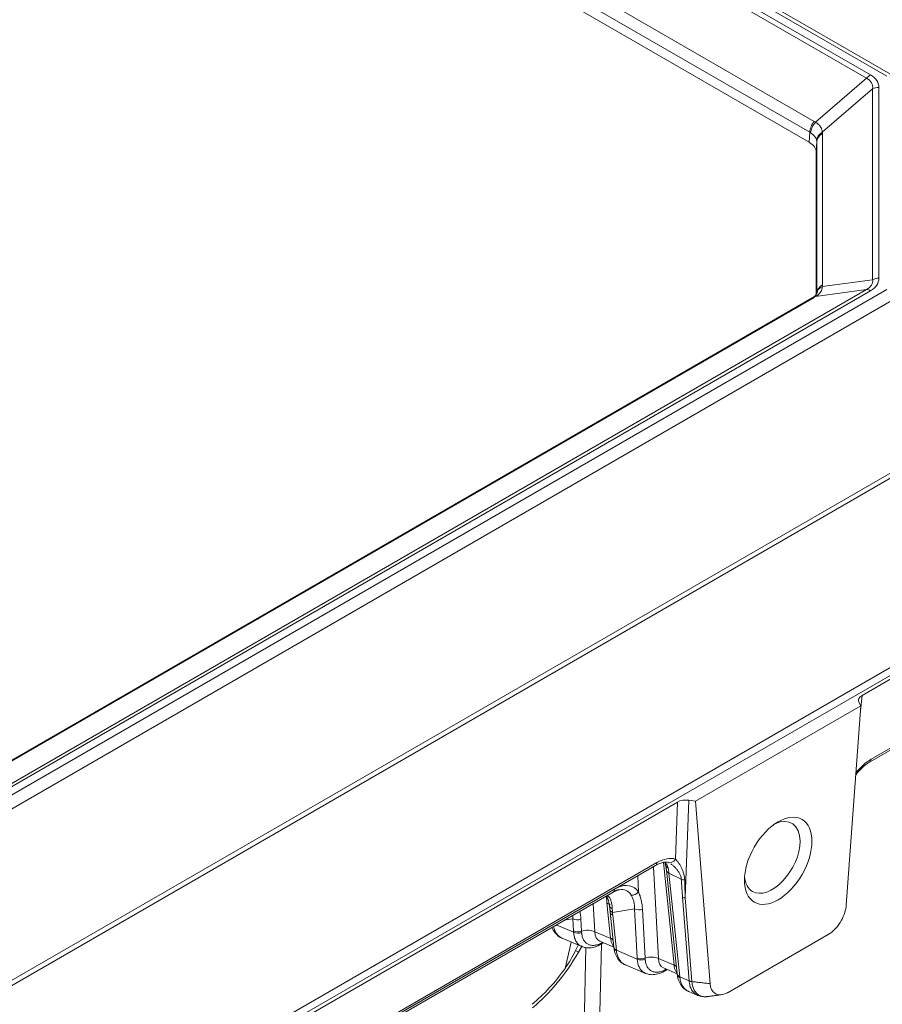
# Model space of a CAD drawing. Header units: millimetres. Extents: x 0 to 837, y 0 to 589.
# Tile 20 of 167: x 146 to 182, y 112 to 153. Entities that reach past the tile are written whole.
import ezdxf

# ---------------------------------------------------------------- set-up
doc = ezdxf.new("R2010")
doc.units = ezdxf.units.MM
doc.layers.add('1', color=7, linetype='Continuous', true_color=0xffffff)

msp = doc.modelspace()

# ---------------------------------------------------------------- linework, layer by layer
at = {"layer": '1', "color": 143, "linetype": 'Continuous', "lineweight": 13}
for p, q in [((181.989, 151.114), (114.471, 190.095)), ((181.14, 151.022), (114.395, 189.558)), ((114.561, 189.701), (181.306, 151.165)), ((113.112, 187.226), (178.948, 149.215)), ((178.761, 148.76), (112.925, 186.771)), ((179.002, 149.181), (181.14, 151.022)), ((181.659, 150.642), (181.659, 142.643)), ((181.398, 150.583), (179.289, 148.767)), ((181.398, 142.583), (181.398, 150.583)), ((178.743, 148.339), (178.761, 148.76)), ((179.293, 148.703), (179.293, 142.362)), ((179.054, 148.369), (179.036, 147.931)), ((179.054, 142.028), (179.054, 148.369)), ((179.289, 142.293), (181.398, 142.583)), ((132.072, 113.839), (181.14, 142.168)), ((132.149, 113.397), (181.989, 142.172)), ((181.306, 142.12), (132.238, 113.791)), ((181.14, 142.168), (179.002, 141.874)), ((179.053, 141.999), (179.054, 142.028)), ((178.948, 141.842), (130.79, 114.038)), ((182.304, 141.767), (132.464, 112.992)), ((130.03, 104.396), (188.95, 138.414)), ((188.991, 138.222), (130.066, 104.201)), ((180.952, 125.157), (180.883, 124.516)), ((181.33, 122.486), (186.39, 125.408)), ((173.127, 118.303), (173.216, 120.69)), ((173.697, 120.765), (173.544, 116.672)), ((146.849, 103.424), (172.358, 118.151)), ((173.072, 113.868), (172.626, 118.162)), ((171.585, 116.925), (171.548, 117.601)), ((172.205, 117.981), (172.415, 114.131)), ((172.861, 117.712), (173.312, 113.362)), ((173.374, 117.46), (172.861, 117.712)), ((169.684, 116.436), (169.749, 115.254)), ((170.415, 114.987), (170.262, 116.463)), ((173.706, 113.2), (173.427, 116.704)), ((173.544, 116.672), (173.822, 113.167)), ((171.415, 116.211), (170.491, 116.062)), ((170.503, 115.95), (170.655, 114.481)), ((171.527, 114.164), (171.415, 116.211)), ((171.748, 116.198), (171.86, 114.152)), ((168.137, 115.542), (168.863, 115.237)), ((168.832, 115.795), (168.473, 115.737)), ((168.86, 115.287), (168.832, 115.795)), ((169.166, 115.782), (169.193, 115.275)), ((169.749, 115.254), (170.416, 114.973)), ((170.655, 114.481), (171.529, 114.113)), ((172.415, 114.131), (173.073, 113.854)), ((173.312, 113.362), (173.706, 113.197))]:
    msp.add_line(p, q, dxfattribs=at)
at = {"layer": '1', "color": 143, "linetype": 'Continuous', "lineweight": 18}
for p, q in [((182.239, 151.139), (114.721, 190.12)), ((178.743, 148.339), (112.917, 186.343)), ((179.036, 141.965), (179.036, 147.931)), ((178.864, 141.819), (130.706, 114.015)), ((193.303, 132.777), (126.217, 94.045)), ((180.952, 125.157), (193.303, 132.288)), ((181.268, 122.368), (186.328, 125.29)), ((173.978, 120.722), (180.898, 124.717)), ((180.29, 116.37), (180.898, 124.717)), ((180.898, 124.717), (180.823, 124.879)), ((146.304, 105.152), (173.216, 120.69)), ((173.697, 120.765), (173.978, 120.722)), ((174.586, 113.077), (173.978, 120.722)), ((146.788, 103.306), (172.297, 118.033)), ((172.756, 117.834), (173.207, 113.484)), ((146.368, 102.974), (170.52, 116.918)), ((170.398, 116.072), (170.55, 114.603)), ((175.337, 112.716), (179.538, 115.142)), ((168.38, 114.984), (169.207, 114.636)), ((169.961, 114.86), (169.965, 114.859)), ((169.962, 114.86), (170.55, 114.613)), ((170.065, 114.758), (170.124, 114.792)), ((171.037, 113.865), (171.874, 113.512)), ((172.627, 113.736), (172.631, 113.736)), ((172.628, 113.737), (173.206, 113.494)), ((172.732, 113.635), (172.791, 113.669)), ((173.694, 112.746), (174.07, 112.587))]:
    msp.add_line(p, q, dxfattribs=at)
at = {"layer": '1', "color": 252, "linetype": 'Continuous', "lineweight": 18}
msp.add_line((126.218, 93.719), (193.02, 132.287), dxfattribs=at)
at = {"layer": '1', "color": 9, "linetype": 'Continuous', "lineweight": 13}
for p, q in [((168.504, 113.719), (168.758, 114.825)), ((169.07, 114.402), (168.947, 114.473)), ((169.254, 109.161), (169.372, 114.59))]:
    msp.add_line(p, q, dxfattribs=at)
at = {"layer": '1', "color": 9, "linetype": 'Continuous', "lineweight": 18}
for p, q in [((169.925, 110.111), (170.025, 114.735)), ((169.07, 114.402), (169.222, 114.665))]:
    msp.add_line(p, q, dxfattribs=at)
at = {"layer": '1', "color": 143, "linetype": 'Continuous', "lineweight": 13}
for centre, major_axis, ratio, start_param, end_param in [((181.306, 150.757), (-0.25, -0.433), 0.57735, 3.926991, 4.41554), ((176.865, 149.381), (4.773, 1.409), 0.316774, 6.189964, 6.575745), ((176.865, 148.972), (4.511, 1.817), 0.270428, 6.130354, 6.516135), ((181.659, 150.234), (-0.5, 0), 0.816497, 4.712389, 5.261013), ((179.114, 148.95), (-0.25, -0.433), 0.57735, 4.41554, 5.462881), ((179.168, 148.917), (-0.28, -0.414), 0.590594, 4.456954, 5.50432), ((177.858, 147.932), (1.322, 1.088), 0.692206, 0.201845, 0.253645), ((178.024, 147.667), (0.788, 1.06), 0.61337, 0.023375, 0.075175), ((179.55, 148.419), (-0.495, -0.073), 0.840845, 5.139636, 6.127757), ((179.554, 148.354), (-0.5, 0), 0.816497, 5.261013, 6.248279), ((177.76, 147.929), (1.477, 0.979), 0.423223, 6.009671, 6.086986), ((178.02, 147.581), (0.988, 0.925), 0.3292, 5.984062, 6.061377), ((179.554, 142.014), (-0.5, 0), 0.816497, 5.261013, 6.248279), ((177.76, 141.605), (1.478, 0.962), 0.42743, 5.934579, 6.011894), ((176.865, 143.497), (-4.529, 1.042), 0.260445, 2.859969, 3.24575), ((176.865, 143.905), (-4.773, 1.409), 0.316774, 2.849033, 3.234814), ((181.659, 142.235), (-0.5, 0), 0.816497, 4.712389, 5.261013), ((179.55, 141.945), (-0.496, 0.064), 0.785148, 5.363459, 6.35158), ((181.306, 141.712), (-0.25, 0.433), 0.57735, 5.497787, 5.986336), ((179.114, 141.386), (-0.25, 0.433), 0.57735, 5.986336, 6.283192), ((179.168, 141.418), (-0.26, 0.427), 0.622989, 5.972909, 6.297118), ((177.858, 141.798), (1.516, 0.49), 0.24437, 5.43274, 5.48454), ((181.222, 120.742), (0.84, 1.841), 0.522935, 0.633067, 1.144568), ((181.118, 122.628), (0.15, -0.26), 0.57735, 0.003772, 0.704276), ((172.147, 118.293), (0.15, -0.26), 0.57735, 6.283171, 6.987461), ((172.246, 116.736), (1.009, 1.505), 0.525189, 0.148976, 0.819099), ((172.93, 118.339), (-0.255, -0.158), 0.799078, 6.279767, 6.751968), ((172.949, 118.304), (-0.271, -0.129), 0.819518, 0.018807, 0.555132), ((173.012, 118.119), (-0.292, -0.069), 0.746605, 0.021483, 0.715657), ((172.916, 118.445), (-0.092, -0.285), 0.839282, 6.16163, 7.618303), ((173.053, 117.871), (-0.298, -0.032), 0.614997, 0.01874, 0.802278), ((173.054, 117.865), (-0.298, -0.031), 0.61147, 0.000016, 0.80382), ((170.523, 115.295), (0.791, 1.853), 0.539316, 5.967465, 6.822928), ((173.739, 130), (0.042, 14.868), 0.041205, 2.574531, 2.677669), ((173.568, 117.613), (-0.299, -0.019), 0.635408, 0.829826, 1.37505), ((173.932, 130.153), (0.244, 15.009), 0.025693, 2.583699, 2.686838), ((169.482, 115.291), (0.699, 1.549), 0.522307, 6.102822, 6.153734), ((170.37, 117.178), (-0.15, 0.26), 0.57735, 3.141603, 3.875482), ((170.311, 115.424), (0.764, 1.559), 0.48819, 5.971839, 6.620975), ((171.373, 117.053), (0.244, 0.175), 0.804479, 3.820984, 5.041826), ((170.387, 117.025), (-0.192, -0.23), 0.800234, 0.269258, 0.533226), ((169.939, 116.208), (-0.497, -0.052), 0.61147, 3.516085, 3.945413), ((173.621, 116.857), (-0.299, -0.024), 0.625624, 0.818757, 1.261214), ((170.658, 116.405), (-0.296, -0.048), 0.686784, 0.012151, 0.828785), ((170.684, 116.215), (-0.298, -0.032), 0.608796, 0.014456, 0.801131), ((170.696, 116.103), (-0.298, -0.031), 0.61147, 0.001685, 0.80382), ((171.609, 116.364), (0.3, 0.016), 0.639355, 3.976072, 5.162472), ((169.026, 115.948), (-0.3, -0.016), 0.639355, 0.83448, 2.020879), ((169.054, 115.44), (0.3, 0.016), 0.639355, 3.976072, 5.162472), ((169.056, 115.39), (-0.3, -0.012), 0.647798, 0.84482, 2.033965), ((169.426, 114.999), (-0.499, -0.027), 0.639355, 3.976072, 5.162472), ((170.489, 115.724), (0.585, 0.831), 0.545909, 2.492711, 3.259804), ((169.875, 114.995), (0.147, -0.261), 0.569062, 0.013537, 0.478863), ((169.915, 115.018), (0.15, -0.26), 0.57735, 6.282703, 6.611224), ((170.093, 114.732), (-0.497, -0.052), 0.61147, 3.627322, 3.945413), ((170.094, 114.718), (-0.497, -0.052), 0.610953, 3.626836, 3.94489), ((170.849, 114.634), (-0.298, -0.031), 0.61147, 0.000016, 0.80382), ((170.851, 114.614), (-0.298, -0.035), 0.628221, 6.276092, 7.080303), ((171.72, 114.317), (0.3, 0.016), 0.639355, 3.976072, 5.162472), ((171.723, 114.266), (0.3, 0.012), 0.647798, 3.986413, 5.175558), ((172.093, 113.876), (0.499, 0.027), 0.639355, 0.83448, 2.020879), ((173.155, 114.6), (0.585, 0.831), 0.545909, 2.492711, 3.259804), ((172.542, 113.872), (-0.147, 0.261), 0.569062, 3.154814, 3.620456), ((172.582, 113.895), (-0.15, 0.26), 0.57735, 3.141091, 3.469631), ((172.749, 113.613), (0.497, 0.052), 0.61147, 0.485729, 0.80382), ((172.751, 113.599), (0.497, 0.052), 0.610953, 0.485244, 0.803297), ((173.506, 113.515), (-0.298, -0.031), 0.61147, 0.000016, 0.80382), ((173.508, 113.495), (-0.298, -0.035), 0.628221, 6.276092, 7.080303), ((173.899, 113.35), (-0.299, -0.019), 0.634213, 0.828439, 1.270817)]:
    msp.add_ellipse(centre, major_axis=major_axis, ratio=ratio, start_param=start_param, end_param=end_param, dxfattribs=at)
at = {"layer": '1', "color": 143, "linetype": 'Continuous', "lineweight": 18}
for centre, major_axis, ratio, start_param, end_param in [((178.035, 147.93), (1.001, 0), 0.577059, 6.282933, 7.067827), ((181.308, 124.952), (-0.502, 0.001), 0.575449, 5.501885, 6.543888), ((173.57, 120.485), (-0.5, 0.001), 0.579251, 4.456623, 5.498626), ((177.19, 118.372), (-0.825, -1.429), 0.57735, 2.356194, 3.825871), ((177.19, 118.372), (-0.825, -1.429), 0.57735, 0, 2.356194), ((177.19, 118.372), (-0.825, -1.429), 0.57735, 5.598907, 6.283185), ((170.85, 114.627), (-0.298, -0.032), 0.617281, 0.005164, 0.801786), ((173.506, 113.508), (-0.298, -0.032), 0.617281, 0.004589, 0.801786)]:
    msp.add_ellipse(centre, major_axis=major_axis, ratio=ratio, start_param=start_param, end_param=end_param, dxfattribs=at)
msp.add_ellipse((177.438, 118.229), major_axis=(-1, -1.732), ratio=0.57735, dxfattribs=at)
at = {"layer": '1', "color": 9, "linetype": 'Continuous', "lineweight": 18}
for centre, major_axis, ratio, start_param, end_param in [((166.652, 115.798), (2.6, 4.503), 0.537015, 4.101514, 4.71238), ((166.219, 114.583), (3.131, 5.171), 0.40527, 4.932279, 4.974845), ((166.652, 115.798), (2.5, 4.33), 0.537015, 4.101514, 4.536522)]:
    msp.add_ellipse(centre, major_axis=major_axis, ratio=ratio, start_param=start_param, end_param=end_param, dxfattribs=at)
at = {"layer": '1', "color": 143, "linetype": 'Continuous', "lineweight": 13}
for points, knots in [([(179.002, 149.181), (179.048, 149.153), (179.13, 149.092), (179.19, 149.024), (179.221, 148.98), (179.227, 148.971), (179.238, 148.953), (179.252, 148.926), (179.264, 148.899), (179.282, 148.843), (179.288, 148.806), (179.289, 148.767)], [0, 0, 0, 0, 0.25, 0.5, 0.5, 0.5625, 0.5625, 0.625, 0.75, 0.75, 1, 1, 1, 1]), ([(179.051, 148.411), (179.047, 148.44), (179.038, 148.468), (179.018, 148.51), (179.011, 148.524), (178.993, 148.551), (178.984, 148.565), (178.951, 148.607), (178.9, 148.661), (178.834, 148.713), (178.797, 148.738)], [0, 0, 0, 0, 0.25, 0.25, 0.375, 0.375, 0.5, 0.5, 0.75, 1, 1, 1, 1]), ([(179.289, 142.293), (179.288, 142.254), (179.282, 142.216), (179.258, 142.14), (179.24, 142.102), (179.209, 142.057), (179.202, 142.048), (179.189, 142.03), (179.167, 142.004), (179.142, 141.979), (179.089, 141.931), (179.048, 141.901), (179.002, 141.874)], [0, 0, 0, 0, 0.25, 0.25, 0.5, 0.5, 0.5625, 0.5625, 0.625, 0.75, 0.75, 1, 1, 1, 1]), ([(173.374, 117.46), (173.372, 117.501), (173.364, 117.542), (173.338, 117.622), (173.32, 117.662), (173.289, 117.72), (173.278, 117.739), (173.255, 117.776), (173.243, 117.794), (173.205, 117.847), (173.179, 117.88), (173.123, 117.943), (173.093, 117.973), (173.049, 118.014), (173.033, 118.027), (173.003, 118.052), (172.987, 118.064), (172.961, 118.084), (172.95, 118.091), (172.939, 118.098)], [0, 0, 0, 0, 0.157214, 0.157214, 0.314428, 0.314428, 0.393035, 0.393035, 0.471642, 0.471642, 0.628857, 0.628857, 0.786071, 0.786071, 0.864678, 0.864678, 0.943285, 0.943285, 1, 1, 1, 1]), ([(173.127, 118.303), (173.149, 118.283), (173.172, 118.258), (173.218, 118.205), (173.24, 118.175), (173.274, 118.127), (173.285, 118.11), (173.306, 118.076), (173.317, 118.059), (173.348, 118.005), (173.367, 117.968), (173.405, 117.89), (173.422, 117.851), (173.446, 117.789), (173.453, 117.768), (173.467, 117.726), (173.474, 117.705), (173.492, 117.641), (173.502, 117.597), (173.516, 117.51), (173.52, 117.467), (173.521, 117.423)], [0, 0, 0, 0, 0.125, 0.125, 0.25, 0.25, 0.3125, 0.3125, 0.375, 0.375, 0.5, 0.5, 0.625, 0.625, 0.6875, 0.6875, 0.75, 0.75, 0.875, 0.875, 1, 1, 1, 1]), ([(172.825, 117.924), (172.833, 117.893), (172.839, 117.86), (172.851, 117.791), (172.856, 117.755), (172.86, 117.717)], [0, 0, 0, 0, 0.5, 0.5, 1, 1, 1, 1]), ([(171.415, 116.211), (171.417, 116.268), (171.415, 116.324), (171.406, 116.405), (171.403, 116.432), (171.393, 116.484), (171.387, 116.509), (171.368, 116.583), (171.351, 116.63), (171.314, 116.717), (171.293, 116.757), (171.272, 116.794)], [0, 0, 0, 0, 0.25, 0.25, 0.375, 0.375, 0.5, 0.5, 0.75, 0.75, 1, 1, 1, 1]), ([(171.585, 116.925), (171.606, 116.873), (171.627, 116.818), (171.664, 116.704), (171.68, 116.645), (171.702, 116.553), (171.708, 116.522), (171.72, 116.459), (171.725, 116.427), (171.738, 116.331), (171.745, 116.265), (171.748, 116.198)], [0, 0, 0, 0, 0.25, 0.25, 0.5, 0.5, 0.625, 0.625, 0.75, 0.75, 1, 1, 1, 1]), ([(170.262, 116.463), (170.256, 116.515), (170.246, 116.611), (170.235, 116.707), (170.231, 116.751)], [0, 0, 0, 0, 0.538322, 1, 1, 1, 1]), ([(170.314, 116.749), (170.331, 116.733), (170.345, 116.717), (170.371, 116.682), (170.382, 116.664), (170.402, 116.625), (170.41, 116.605), (170.426, 116.564), (170.432, 116.543), (170.45, 116.477), (170.459, 116.43), (170.474, 116.331), (170.479, 116.279), (170.483, 116.223)], [0, 0, 0, 0, 0.125, 0.125, 0.25, 0.25, 0.375, 0.375, 0.5, 0.5, 0.75, 0.75, 1, 1, 1, 1]), ([(169.124, 116.114), (169.126, 116.101), (169.129, 116.088), (169.137, 116.043), (169.142, 116.011), (169.156, 115.915), (169.162, 115.849), (169.166, 115.782)], [0, 0, 0, 0, 0.123384, 0.123384, 0.415589, 0.415589, 1, 1, 1, 1]), ([(168.019, 115.473), (168.019, 115.471), (168.02, 115.469), (168.028, 115.435), (168.036, 115.404), (168.065, 115.316), (168.09, 115.263), (168.127, 115.202), (168.135, 115.19), (168.151, 115.167), (168.176, 115.134), (168.203, 115.104), (168.261, 115.05), (168.304, 115.021), (168.36, 114.993), (168.37, 114.988), (168.38, 114.984)], [0, 0, 0, 0, 0.009005, 0.009005, 0.14291, 0.14291, 0.410719, 0.410719, 0.477671, 0.477671, 0.544624, 0.678528, 0.678528, 0.946338, 0.946338, 1, 1, 1, 1]), ([(169.209, 114.635), (169.201, 114.638), (169.193, 114.642), (169.137, 114.669), (169.095, 114.699), (169.038, 114.754), (169.02, 114.774), (168.996, 114.807), (168.988, 114.819), (168.973, 114.843), (168.965, 114.855), (168.931, 114.918), (168.909, 114.974), (168.885, 115.067), (168.879, 115.099), (168.871, 115.149), (168.869, 115.166), (168.865, 115.201), (168.864, 115.219), (168.863, 115.237)], [0, 0, 0, 0, 0.041141, 0.041141, 0.280856, 0.280856, 0.400713, 0.400713, 0.460642, 0.460642, 0.520571, 0.520571, 0.760285, 0.760285, 0.880143, 0.880143, 0.940071, 0.940071, 1, 1, 1, 1]), ([(169.197, 115.221), (169.198, 115.206), (169.199, 115.191), (169.202, 115.162), (169.204, 115.148), (169.211, 115.106), (169.217, 115.079), (169.237, 115.003), (169.256, 114.956), (169.285, 114.903), (169.291, 114.893), (169.304, 114.873), (169.325, 114.844), (169.347, 114.819), (169.395, 114.773), (169.431, 114.748), (169.512, 114.709), (169.555, 114.696), (169.625, 114.686), (169.648, 114.685), (169.698, 114.685), (169.723, 114.686), (169.8, 114.696), (169.853, 114.708), (169.935, 114.736), (169.962, 114.747), (170.004, 114.766), (170.018, 114.773), (170.046, 114.787), (170.06, 114.794), (170.074, 114.802)], [0, 0, 0, 0, 0.03125, 0.03125, 0.0625, 0.0625, 0.125, 0.125, 0.25, 0.25, 0.28125, 0.28125, 0.3125, 0.375, 0.375, 0.5, 0.5, 0.625, 0.625, 0.6875, 0.6875, 0.75, 0.75, 0.875, 0.875, 0.9375, 0.9375, 0.96875, 0.96875, 1, 1, 1, 1]), ([(170.541, 114.653), (170.535, 114.66), (170.53, 114.666), (170.512, 114.688), (170.501, 114.704), (170.471, 114.756), (170.454, 114.794), (170.436, 114.857), (170.43, 114.879), (170.422, 114.925), (170.419, 114.948), (170.416, 114.973)], [0, 0, 0, 0, 0.08219, 0.08219, 0.265752, 0.265752, 0.632876, 0.632876, 0.816438, 0.816438, 1, 1, 1, 1]), ([(171.876, 113.512), (171.867, 113.515), (171.859, 113.519), (171.804, 113.545), (171.761, 113.576), (171.705, 113.631), (171.687, 113.651), (171.662, 113.684), (171.655, 113.696), (171.639, 113.719), (171.632, 113.732), (171.598, 113.795), (171.576, 113.851), (171.552, 113.943), (171.545, 113.976), (171.537, 114.026), (171.535, 114.043), (171.532, 114.078), (171.53, 114.096), (171.529, 114.113)], [0, 0, 0, 0, 0.041141, 0.041141, 0.280856, 0.280856, 0.400713, 0.400713, 0.460642, 0.460642, 0.520571, 0.520571, 0.760285, 0.760285, 0.880143, 0.880143, 0.940071, 0.940071, 1, 1, 1, 1]), ([(171.863, 114.098), (171.864, 114.083), (171.865, 114.068), (171.869, 114.039), (171.871, 114.025), (171.877, 113.983), (171.883, 113.956), (171.904, 113.879), (171.922, 113.833), (171.952, 113.78), (171.958, 113.77), (171.971, 113.75), (171.991, 113.721), (172.014, 113.696), (172.062, 113.65), (172.098, 113.624), (172.179, 113.586), (172.222, 113.573), (172.291, 113.563), (172.315, 113.562), (172.364, 113.561), (172.39, 113.563), (172.467, 113.572), (172.52, 113.585), (172.601, 113.613), (172.629, 113.624), (172.671, 113.643), (172.685, 113.649), (172.713, 113.663), (172.727, 113.671), (172.741, 113.679)], [0, 0, 0, 0, 0.03125, 0.03125, 0.0625, 0.0625, 0.125, 0.125, 0.25, 0.25, 0.28125, 0.28125, 0.3125, 0.375, 0.375, 0.5, 0.5, 0.625, 0.625, 0.6875, 0.6875, 0.75, 0.75, 0.875, 0.875, 0.9375, 0.9375, 0.96875, 0.96875, 1, 1, 1, 1]), ([(173.198, 113.534), (173.192, 113.541), (173.187, 113.547), (173.169, 113.569), (173.158, 113.585), (173.128, 113.637), (173.111, 113.675), (173.092, 113.738), (173.087, 113.76), (173.079, 113.806), (173.075, 113.829), (173.073, 113.854)], [0, 0, 0, 0, 0.08219, 0.08219, 0.265752, 0.265752, 0.632876, 0.632876, 0.816438, 0.816438, 1, 1, 1, 1]), ([(173.706, 113.2), (173.723, 113.192), (173.741, 113.185), (173.78, 113.174), (173.801, 113.17), (173.822, 113.167)], [0, 0, 0, 0, 0.5, 0.5, 1, 1, 1, 1]), ([(174.07, 112.587), (174.063, 112.59), (174.055, 112.594), (174.024, 112.609), (174.001, 112.622), (173.957, 112.653), (173.915, 112.687), (173.877, 112.728), (173.842, 112.773), (173.826, 112.798), (173.782, 112.875), (173.758, 112.932), (173.732, 113.025), (173.724, 113.057), (173.716, 113.108), (173.713, 113.126), (173.709, 113.161), (173.707, 113.179), (173.706, 113.197)], [0, 0, 0, 0, 0.037189, 0.037189, 0.15754, 0.15754, 0.277891, 0.398243, 0.398243, 0.518594, 0.518594, 0.759297, 0.759297, 0.879649, 0.879649, 0.939824, 0.939824, 1, 1, 1, 1])]:
    msp.add_open_spline(points, degree=3, knots=knots, dxfattribs=at)
at = {"layer": '1', "color": 143, "linetype": 'Continuous', "lineweight": 18}
for points, knots in [([(179.053, 142.009), (179.053, 142.008), (179.053, 141.998), (179.04, 141.963), (178.994, 141.901), (178.928, 141.86), (178.902, 141.846)], [0, 0, 0, 0, 0.036062, 0.449837, 0.813367, 1, 1, 1, 1]), ([(180.686, 121.818), (180.7, 121.837), (180.78, 121.942), (180.935, 122.117), (181.123, 122.277), (181.23, 122.346), (181.268, 122.368)], [0, 0, 0, 0, 0.079313, 0.453481, 0.803747, 1, 1, 1, 1]), ([(172.297, 118.033), (172.337, 118.056), (172.448, 118.114), (172.616, 118.17), (172.748, 118.177), (172.805, 118.167), (172.823, 118.16)], [0, 0, 0, 0, 0.168842, 0.485219, 0.798898, 1, 1, 1, 1]), ([(170.233, 116.755), (170.254, 116.728), (170.296, 116.645), (170.339, 116.5), (170.357, 116.384), (170.361, 116.354)], [0, 0, 0, 0, 0.37336, 0.84596, 1, 1, 1, 1]), ([(179.538, 115.142), (179.547, 115.147), (179.556, 115.152), (179.764, 115.281), (179.958, 115.495), (180.205, 115.945), (180.274, 116.17), (180.29, 116.37)], [0, 0, 0, 0, 0.02412, 0.02412, 0.555511, 0.555511, 1, 1, 1, 1]), ([(167.956, 115.438), (167.971, 115.398), (168.025, 115.287), (168.151, 115.124), (168.288, 115.011), (168.376, 114.988), (168.382, 114.986)], [0, 0, 0, 0, 0.196088, 0.569904, 0.971366, 1, 1, 1, 1]), ([(169.213, 114.643), (169.262, 114.619), (169.384, 114.575), (169.601, 114.578), (169.823, 114.631), (169.963, 114.704), (170.022, 114.741)], [0, 0, 0, 0, 0.196128, 0.479355, 0.777655, 1, 1, 1, 1]), ([(170.556, 114.581), (170.565, 114.486), (170.604, 114.314), (170.725, 114.095), (170.875, 113.944), (170.99, 113.891), (171.039, 113.875)], [0, 0, 0, 0, 0.29265, 0.566369, 0.830929, 1, 1, 1, 1]), ([(170.658, 114.456), (170.667, 114.387), (170.681, 114.322), (170.71, 114.233), (170.721, 114.205), (170.739, 114.164), (170.745, 114.151), (170.759, 114.125), (170.766, 114.112), (170.803, 114.05), (170.837, 114.007), (170.895, 113.952), (170.916, 113.936), (170.948, 113.913), (170.959, 113.906), (170.981, 113.892), (170.993, 113.886), (171.015, 113.875), (171.025, 113.87), (171.036, 113.865)], [0, 0, 0, 0, 0.23703, 0.23703, 0.355545, 0.355545, 0.414803, 0.414803, 0.47406, 0.47406, 0.71109, 0.71109, 0.829605, 0.829605, 0.888863, 0.888863, 0.94812, 0.94812, 1, 1, 1, 1]), ([(171.88, 113.519), (171.929, 113.495), (172.051, 113.452), (172.268, 113.454), (172.489, 113.508), (172.629, 113.58), (172.688, 113.618)], [0, 0, 0, 0, 0.196126, 0.479351, 0.777648, 1, 1, 1, 1]), ([(173.213, 113.461), (173.222, 113.366), (173.261, 113.195), (173.382, 112.976), (173.532, 112.825), (173.647, 112.772), (173.696, 112.756)], [0, 0, 0, 0, 0.29265, 0.566369, 0.830929, 1, 1, 1, 1]), ([(173.315, 113.336), (173.324, 113.267), (173.338, 113.203), (173.367, 113.114), (173.378, 113.086), (173.396, 113.045), (173.402, 113.032), (173.416, 113.006), (173.423, 112.993), (173.46, 112.931), (173.494, 112.888), (173.552, 112.833), (173.572, 112.816), (173.605, 112.794), (173.616, 112.787), (173.638, 112.773), (173.65, 112.767), (173.672, 112.756), (173.682, 112.751), (173.693, 112.746)], [0, 0, 0, 0, 0.23703, 0.23703, 0.355545, 0.355545, 0.414803, 0.414803, 0.47406, 0.47406, 0.71109, 0.71109, 0.829605, 0.829605, 0.888863, 0.888863, 0.94812, 0.94812, 1, 1, 1, 1]), ([(173.822, 113.163), (173.823, 113.145), (173.825, 113.128), (173.829, 113.094), (173.831, 113.077), (173.839, 113.028), (173.846, 112.997), (173.871, 112.906), (173.893, 112.851), (173.936, 112.777), (173.952, 112.753), (173.985, 112.71), (174.022, 112.669), (174.062, 112.636), (174.105, 112.607), (174.127, 112.594), (174.198, 112.56), (174.248, 112.545), (174.328, 112.534), (174.356, 112.532), (174.398, 112.532), (174.413, 112.533), (174.442, 112.535), (174.457, 112.536), (174.485, 112.54), (174.498, 112.542), (174.511, 112.544)], [0, 0, 0, 0, 0.04022, 0.04022, 0.080439, 0.080439, 0.160878, 0.160878, 0.321757, 0.321757, 0.402196, 0.402196, 0.482635, 0.563074, 0.563074, 0.643514, 0.643514, 0.804392, 0.804392, 0.884831, 0.884831, 0.925051, 0.925051, 0.96527, 0.96527, 1, 1, 1, 1]), ([(174.586, 113.077), (174.601, 112.895), (174.671, 112.751), (174.918, 112.585), (175.112, 112.595), (175.319, 112.706), (175.328, 112.711), (175.337, 112.716)], [0, 0, 0, 0, 0.444489, 0.444489, 0.97588, 0.97588, 1, 1, 1, 1]), ([(174.072, 112.591), (174.138, 112.563), (174.245, 112.535), (174.36, 112.525), (174.404, 112.527)], [0, 0, 0, 0, 0.617224, 1, 1, 1, 1])]:
    msp.add_open_spline(points, degree=3, knots=knots, dxfattribs=at)
for points, degree in [([(178.908, 141.845), (178.887, 141.832), (178.864, 141.819)], 2), ([(172.678, 118.168), (172.701, 118.14), (172.719, 118.044)], 2), ([(172.715, 118.072), (172.74, 117.974), (172.753, 117.835)], 2), ([(172.859, 118.145), (172.837, 118.156), (172.816, 118.165), (172.795, 118.171)], 3), ([(172.755, 117.839), (172.755, 117.833)], 1), ([(170.52, 116.918), (170.669, 117.003), (170.783, 117.019)], 2), ([(170.362, 116.357), (170.376, 116.275), (170.385, 116.18)], 2), ([(170.386, 116.182), (170.391, 116.125), (170.398, 116.072)], 2), ([(170.022, 114.734), (170.044, 114.746), (170.065, 114.758)], 2), ([(172.689, 113.611), (172.711, 113.623), (172.731, 113.635)], 2), ([(174.475, 112.538), (175.068, 112.619)], 1)]:
    msp.add_open_spline(points, degree=degree, dxfattribs=at)
at = {"layer": '1', "color": 143, "linetype": 'Continuous', "lineweight": 13}
for points, degree in [([(172.759, 118.106), (172.765, 118.096), (172.771, 118.086), (172.775, 118.077)], 3), ([(172.775, 118.077), (172.796, 118.031), (172.812, 117.981), (172.825, 117.924)], 3), ([(170.483, 116.223), (170.486, 116.172), (170.489, 116.118), (170.491, 116.062)], 3), ([(170.491, 116.062), (170.495, 116.025), (170.499, 115.987), (170.503, 115.95)], 3), ([(168.832, 115.795), (168.834, 115.845), (168.833, 115.894), (168.829, 115.942)], 3), ([(169.193, 115.275), (169.194, 115.257), (169.195, 115.239), (169.197, 115.221)], 3), ([(170.074, 114.802), (170.078, 114.804), (170.082, 114.806), (170.086, 114.808)], 3), ([(170.655, 114.481), (170.656, 114.479), (170.656, 114.476), (170.656, 114.473)], 3), ([(170.656, 114.473), (170.657, 114.467), (170.658, 114.461), (170.658, 114.456)], 3), ([(171.529, 114.113), (171.528, 114.13), (171.528, 114.147), (171.527, 114.164)], 3), ([(171.86, 114.152), (171.861, 114.133), (171.862, 114.116), (171.863, 114.098)], 3), ([(172.741, 113.679), (172.745, 113.681), (172.749, 113.683), (172.752, 113.685)], 3), ([(173.312, 113.362), (173.313, 113.359), (173.313, 113.357), (173.313, 113.354)], 3), ([(173.313, 113.354), (173.314, 113.348), (173.315, 113.342), (173.315, 113.336)], 3), ([(173.822, 113.167), (174.586, 113.077)], 1)]:
    msp.add_open_spline(points, degree=degree, dxfattribs=at)
at = {"layer": '1', "color": 143, "linetype": 'Continuous', "lineweight": 13, "extrusion": (-1.34969e-09, -1.5109e-10, -1)}
msp.add_open_spline([(172.86, 117.717), (172.86, 117.716), (172.86, 117.714), (172.861, 117.712)], degree=3, dxfattribs=at)
at = {"layer": '1', "color": 143, "linetype": 'Continuous', "lineweight": 13, "extrusion": (1.21479e-10, 5.57677e-12, -1)}
msp.add_open_spline([(168.863, 115.237), (168.862, 115.253), (168.861, 115.27), (168.86, 115.287)], degree=3, dxfattribs=at)
at = {"layer": '1', "color": 143, "linetype": 'Continuous', "lineweight": 13, "extrusion": (-5.69147e-09, -5.94549e-10, 1)}
msp.add_open_spline([(170.416, 114.973), (170.416, 114.978), (170.415, 114.982), (170.415, 114.987)], degree=3, dxfattribs=at)
at = {"layer": '1', "color": 9, "linetype": 'Continuous', "lineweight": 18}
msp.add_open_spline([(168.947, 114.473), (168.883, 114.341), (168.814, 114.212), (168.667, 113.96), (168.588, 113.837), (168.504, 113.719)], degree=3, knots=[0, 0, 0, 0, 0.5, 0.5, 1, 1, 1, 1], dxfattribs=at)
at = {"layer": '1', "color": 143, "linetype": 'Continuous', "lineweight": 13, "extrusion": (-1.13844e-09, -1.1922e-10, 1)}
msp.add_open_spline([(173.073, 113.854), (173.073, 113.858), (173.072, 113.863), (173.072, 113.868)], degree=3, dxfattribs=at)
at = {"layer": '1', "color": 143, "linetype": 'Continuous', "lineweight": 13, "extrusion": (-2.45513e-09, -1.67965e-10, -1)}
msp.add_open_spline([(173.706, 113.197), (173.705, 113.198), (173.705, 113.199), (173.705, 113.2)], degree=3, dxfattribs=at)
at = {"layer": '1', "color": 143, "linetype": 'Continuous', "lineweight": 13, "extrusion": (1.15806e-09, 8.13634e-11, -1)}
msp.add_open_spline([(173.822, 113.167), (173.822, 113.166), (173.822, 113.164), (173.822, 113.163)], degree=3, dxfattribs=at)

doc.saveas('drawing.dxf')
